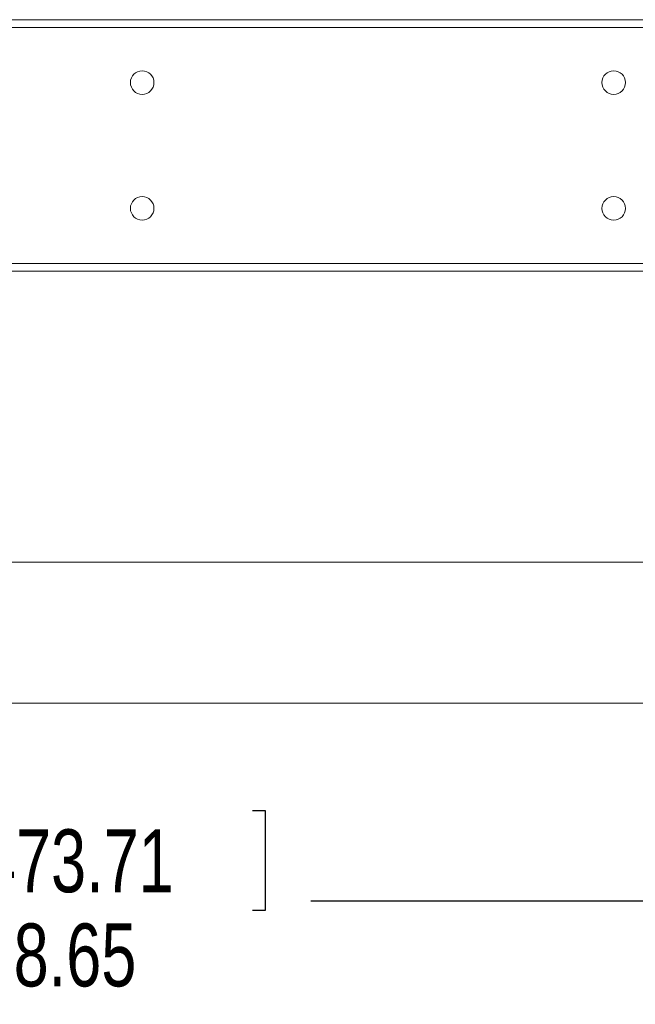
# Model space of a CAD drawing. Header units: inches. Extents: x 0.5 to 10.5, y 0.2 to 8.2.
# Tile 8 of 50: x 3.1 to 4.4, y 4.3 to 6.3. Entities that reach past the tile are written whole.
import ezdxf

# ---------------------------------------------------------------- set-up
doc = ezdxf.new("R2010")
doc.units = ezdxf.units.IN
doc.header["$MEASUREMENT"] = 0
doc.layers.add('SLD-0', color=7, linetype='Continuous')
doc.styles.add('SLDTEXTSTYLE3', font='TXT', dxfattribs={"width": 0.75})
doc.dimstyles.new('SLDDIMSTYLE0', dxfattribs={"dimtxt": 0.125, "dimasz": 0.13, "dimexe": 0, "dimexo": 0.0625, "dimgap": 0.03125, "dimtad": 0, "dimtih": 1, "dimtoh": 1, "dimlfac": 4, "dimrnd": 1e-09, "dimzin": 12, "dimdsep": 46, "dimtxsty": 'SLDTEXTSTYLE3', "dimsah": 1, "dimcen": 0.09, "dimadec": 0, "dimazin": 3, "dimtfac": 1, "dimtofl": 0, "dimtmove": 0, "dimatfit": 3, "dimfxl": 1, "dimfrac": 2, "dimtolj": 1, "dimtzin": 12, "dimarcsym": 0})

# ---------------------------------------------------------------- blocks, each defined once
blk = doc.blocks.new('_D_2')
at = {"layer": 'SLD-0'}
for p, q in [((1.0253, 5.5382), (1.0253, 4.3988)), ((5.6878, 5.5382), (5.6878, 4.3988)), ((3.0229, 4.7039), (2.9975, 4.7039)), ((2.9975, 4.7039), (2.9975, 4.5054)), ((3.5944, 4.7039), (3.6198, 4.7039)), ((3.6198, 4.7039), (3.6198, 4.5054)), ((1.0253, 4.5238), (2.9069, 4.5238)), ((5.6878, 4.5238), (3.7103, 4.5238)), ((2.9975, 4.5054), (3.0229, 4.5054)), ((3.6198, 4.5054), (3.5944, 4.5054))]:
    blk.add_line(p, q, dxfattribs=at)
for points in [[(1.0253, 4.5238), (1.1553, 4.5038), (1.1553, 4.5438)], [(5.6878, 4.5238), (5.5578, 4.5438), (5.5578, 4.5038)]]:
    blk.add_solid(points, dxfattribs=at)
at = {"layer": 'SLD-0', "char_height": 0.125, "attachment_point": 1, "style": 'SLDTEXTSTYLE3'}
for s, insert in [('473.71', (3.0546, 4.6666, 0.0641)), ('18.65', (3.05, 4.4795, 0.0641))]:
    blk.add_mtext(s, dxfattribs=dict(at, insert=insert))

msp = doc.modelspace()

# ---------------------------------------------------------------- linework, layer by layer
at = {"color": 7, "linetype": 'Continuous', "lineweight": 15}
for p, q in [((1.4628, 6.2757), (4.3753, 6.2757)), ((4.3753, 6.26), (1.4628, 6.26)), ((1.4628, 5.7913), (4.3753, 5.7913)), ((4.3753, 5.7757), (1.4628, 5.7757)), ((4.3753, 5.1975), (1.4628, 5.1975)), ((4.3753, 4.9175), (1.4628, 4.9175))]:
    msp.add_line(p, q, dxfattribs=at)
for centre in [(3.3753, 6.1507), (4.3128, 6.1507), (3.3753, 5.9007), (4.3128, 5.9007)]:
    msp.add_circle(centre, 0.0234, dxfattribs=at)

# ---------------------------------------------------------------- dimensions: what is measured, and where the dimension line sits
at = {"layer": 'SLD-0'}
dim = msp.add_linear_dim(base=(5.6878, 4.5238), p1=(1.0253, 5.5882), p2=(5.6878, 5.5882), dimstyle='SLDDIMSTYLE0', dxfattribs=at)
dim.commit()
dim.dimension.update_dxf_attribs({"geometry": '_D_2', "text_midpoint": (3.3086, 4.5238), "dimtype": 160})

doc.saveas('drawing.dxf')
